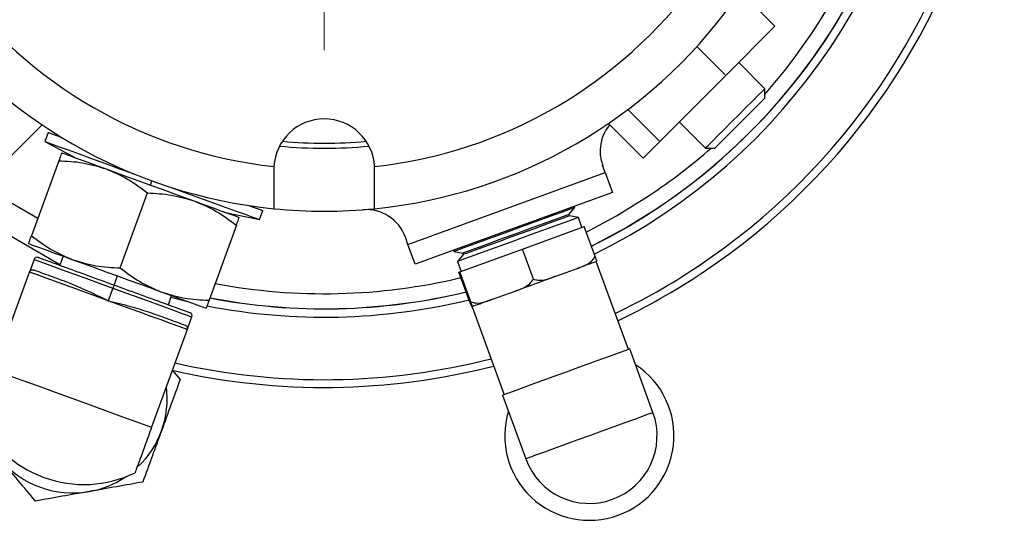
# Model space of a CAD drawing. Header units: inches. Extents: x 1.7 to 32.8, y 1.3 to 21.1.
# Tile 13 of 54: x 12.1 to 15, y 1.3 to 2.8. Entities that reach past the tile are written whole.
import ezdxf

# ---------------------------------------------------------------- set-up
doc = ezdxf.new("R2010")
doc.units = ezdxf.units.IN
doc.header["$MEASUREMENT"] = 0

# ---------------------------------------------------------------- blocks, each defined once
blk = doc.blocks.new('SW_CENTERMARKSYMBOL_1')
at = {"color": 0, "linetype": 'Continuous', "lineweight": 18}
for p, q in [((0, 0.2), (0, 1.02)), ((0, 0), (0, 0.1)), ((-0.2, 0), (-1.02, 0)), ((0, 0), (-0.1, 0)), ((0, 0), (0, -0.1)), ((0, 0), (0.1, 0)), ((0.2, 0), (1.02, 0)), ((0, -0.2), (0, -1.02))]:
    blk.add_line(p, q, dxfattribs=at)

msp = doc.modelspace()

# ---------------------------------------------------------------- linework, layer by layer
at = {"color": 7, "linetype": 'Continuous', "lineweight": 25}
for p, q in [((14.3197, 2.7636), (14.2165, 2.8668)), ((14.3197, 2.7636), (14.1735, 2.6174)), ((14.1735, 2.6174), (14.0874, 2.7034)), ((14.2894, 2.5778), (14.2116, 2.6555)), ((14.1735, 2.6174), (13.977, 2.4209)), ((14.2894, 2.5495), (14.2894, 2.5778)), ((13.977, 2.4209), (13.882, 2.5159)), ((12.0332, 2.3661), (12.1373, 2.4702)), ((13.9268, 2.3707), (13.8236, 2.4739)), ((14.0348, 2.4788), (14.1126, 2.401)), ((12.1555, 2.4476), (12.1456, 2.4205)), ((12.1456, 2.4205), (12.2365, 2.3721)), ((13.977, 2.4209), (13.9268, 2.3707)), ((14.1126, 2.401), (14.1409, 2.401)), ((12.1873, 2.3633), (12.106, 2.1399)), ((12.8279, 2.3458), (12.8277, 2.3377)), ((13.1277, 2.3377), (13.1275, 2.3458)), ((13.8143, 2.3278), (13.8066, 2.3489)), ((12.1245, 2.1907), (11.8887, 2.3268)), ((13.227, 2.114), (13.8143, 2.3278)), ((13.8143, 2.3278), (13.8357, 2.269)), ((12.4602, 2.2907), (12.4647, 2.3031)), ((12.3703, 2.0437), (12.4516, 2.2671)), ((13.8357, 2.269), (13.2484, 2.0553)), ((12.1908, 2.0534), (11.8459, 2.2526)), ((12.6838, 2.2093), (12.7846, 2.188)), ((12.7846, 2.188), (12.7944, 2.215)), ((13.7062, 2.2031), (13.7234, 2.2236)), ((13.7078, 2.1987), (13.7062, 2.2031)), ((13.7235, 2.2236), (13.722, 2.2277)), ((12.7159, 2.1709), (12.6346, 1.9475)), ((13.7342, 2.1941), (13.7078, 2.1987)), ((13.745, 2.1645), (13.7342, 2.1941)), ((13.5682, 2.1002), (13.7516, 2.1669)), ((13.7841, 2.0775), (13.7516, 2.1669)), ((13.227, 2.114), (13.2193, 2.1352)), ((13.2484, 2.0553), (13.227, 2.114)), ((13.3621, 2.0967), (13.3636, 2.0926)), ((13.3636, 2.0927), (13.39, 2.088)), ((13.3916, 2.0836), (13.3743, 2.0631)), ((13.3817, 2.0323), (13.5682, 2.1002)), ((13.39, 2.088), (13.3916, 2.0836)), ((13.6007, 2.0108), (13.5682, 2.1002)), ((12.1135, 2.0691), (12.0998, 2.0315)), ((12.2001, 2.0789), (12.1902, 2.0518)), ((13.3743, 2.0631), (13.3851, 2.0335)), ((13.8831, 1.8008), (13.7877, 2.0627)), ((11.9938, 1.7402), (12.0998, 2.0315)), ((13.3785, 2.0311), (13.3817, 2.0323)), ((13.411, 1.9418), (13.3785, 2.0311)), ((13.4142, 1.9429), (13.3817, 2.0323)), ((13.6646, 2.0179), (13.6976, 2.0299)), ((13.6976, 2.0299), (13.7306, 2.042)), ((12.3518, 1.993), (12.3617, 2.0201)), ((12.3484, 1.9836), (12.3347, 1.946)), ((13.5126, 1.9626), (13.5462, 1.9748)), ((12.5134, 1.9342), (12.5233, 1.9613)), ((12.5754, 1.9423), (12.5212, 1.9555)), ((13.479, 1.9504), (13.5126, 1.9626)), ((13.4172, 1.9279), (13.4178, 1.9281)), ((13.4178, 1.9281), (13.4184, 1.9283)), ((13.4178, 1.9281), (13.5131, 1.6662)), ((12.5696, 1.8605), (12.5833, 1.8981)), ((12.5696, 1.8605), (12.4636, 1.5692)), ((13.9564, 1.613), (13.8875, 1.8024)), ((12.5248, 1.7394), (12.5485, 1.7111)), ((13.5087, 1.6645), (13.5776, 1.4751))]:
    msp.add_line(p, q, dxfattribs=at)
at = {"color": 7, "linetype": 'Continuous', "lineweight": 25, "flags": 128}
for points in [[(14.1497, 2.438), (14.1692, 2.4576), (14.1907, 2.4791), (14.2129, 2.5012), (14.2343, 2.5226), (14.2536, 2.542), (14.2696, 2.558), (14.2813, 2.5697), (14.288, 2.5763), (14.2894, 2.5778)], [(14.2894, 2.5495), (14.2894, 2.5495), (14.2866, 2.5466), (14.2784, 2.5385), (14.2656, 2.5256), (14.249, 2.5091), (14.2299, 2.49), (14.2097, 2.4698), (14.19, 2.45), (14.1721, 2.4321)], [(12.1555, 2.4476), (12.1563, 2.4473), (12.1635, 2.4447), (12.1775, 2.4396), (12.1945, 2.4334)], [(14.1126, 2.401), (14.1143, 2.4027), (14.1214, 2.4097), (14.1334, 2.4218), (14.1497, 2.438)], [(12.1456, 2.4205), (12.1465, 2.4202), (12.1536, 2.4176), (12.1677, 2.4125), (12.1884, 2.405), (12.2153, 2.3952), (12.2478, 2.3833), (12.2851, 2.3698), (12.3265, 2.3547), (12.3709, 2.3385), (12.4087, 2.3248)], [(14.1721, 2.4321), (14.1573, 2.4174), (14.1469, 2.407), (14.1416, 2.4016), (14.1409, 2.401)], [(12.1959, 2.3869), (12.1981, 2.3861), (12.2049, 2.3836), (12.216, 2.3796), (12.2313, 2.374), (12.2505, 2.367), (12.2733, 2.3587), (12.2993, 2.3493), (12.328, 2.3388)], [(12.328, 2.3388), (12.359, 2.3275), (12.3918, 2.3156), (12.4257, 2.3033), (12.4602, 2.2907), (12.4947, 2.2782), (12.5286, 2.2658), (12.5613, 2.2539), (12.5923, 2.2426)], [(12.5215, 2.2837), (12.5593, 2.27), (12.6037, 2.2538), (12.6451, 2.2387), (12.6824, 2.2252), (12.7149, 2.2133), (12.7418, 2.2035), (12.7625, 2.196), (12.7766, 2.1909), (12.7837, 2.1883), (12.7846, 2.188)], [(13.7574, 2.1508), (13.8479, 2.1994), (13.945, 2.2595)], [(12.5923, 2.2426), (12.6211, 2.2322), (12.6471, 2.2227), (12.6698, 2.2144), (12.6891, 2.2074), (12.7043, 2.2018), (12.7155, 2.1978), (12.7222, 2.1953), (12.7245, 2.1945)], [(12.7554, 2.2292), (12.7724, 2.2231), (12.7864, 2.2179), (12.7936, 2.2153), (12.7944, 2.215)], [(13.7235, 2.2236), (13.7232, 2.2235), (13.7177, 2.2215), (13.7051, 2.2169), (13.6858, 2.2099), (13.6607, 2.2008), (13.6308, 2.1899), (13.5974, 2.1777), (13.5617, 2.1648), (13.5253, 2.1515), (13.4897, 2.1385), (13.4562, 2.1264), (13.4263, 2.1155), (13.4012, 2.1063), (13.382, 2.0993), (13.3693, 2.0947), (13.3638, 2.0927), (13.3636, 2.0926)], [(13.7062, 2.2031), (13.7041, 2.2023), (13.695, 2.199), (13.679, 2.1932), (13.6568, 2.1851), (13.6296, 2.1752), (13.5986, 2.1639), (13.5652, 2.1518), (13.531, 2.1393), (13.4976, 2.1272), (13.4666, 2.1159), (13.4394, 2.106), (13.4172, 2.0979), (13.4012, 2.0921), (13.3921, 2.0888), (13.39, 2.088)], [(13.7729, 2.1083), (13.8714, 2.161), (13.97, 2.2221)], [(13.7342, 2.1941), (13.734, 2.194), (13.7285, 2.192), (13.7158, 2.1874), (13.6966, 2.1804), (13.6715, 2.1713), (13.6416, 2.1604), (13.6081, 2.1482), (13.5725, 2.1352), (13.5361, 2.122), (13.5004, 2.109), (13.4669, 2.0968), (13.4371, 2.0859), (13.412, 2.0768), (13.3927, 2.0698), (13.3801, 2.0652), (13.3746, 2.0632), (13.3743, 2.0631)], [(13.7078, 2.1987), (13.7057, 2.198), (13.6966, 2.1947), (13.6806, 2.1888), (13.6584, 2.1808), (13.6312, 2.1709), (13.6002, 2.1596), (13.5668, 2.1474), (13.5326, 2.135), (13.4992, 2.1228), (13.4682, 2.1115), (13.4409, 2.1016), (13.4188, 2.0936), (13.4028, 2.0877), (13.3936, 2.0844), (13.3916, 2.0836)], [(12.0974, 2.1163), (12.0996, 2.1155), (12.1064, 2.113), (12.1175, 2.109), (12.1328, 2.1034), (12.152, 2.0964), (12.1748, 2.0881), (12.2008, 2.0786), (12.2295, 2.0682)], [(12.1135, 2.0691), (12.117, 2.0678), (12.1276, 2.064), (12.145, 2.0577), (12.1684, 2.0491), (12.1974, 2.0386), (12.2309, 2.0264), (12.2681, 2.0129), (12.3076, 1.9985), (12.3484, 1.9836)], [(12.2295, 2.0682), (12.2605, 2.0569), (12.2933, 2.045), (12.3272, 2.0326), (12.3617, 2.0201), (12.3962, 2.0075), (12.4301, 1.9952), (12.4628, 1.9833), (12.4938, 1.972)], [(13.7883, 2.0629), (13.7848, 2.0617), (13.7803, 2.06), (13.7745, 2.0579), (13.7677, 2.0555), (13.7599, 2.0526), (13.751, 2.0494), (13.7413, 2.0458), (13.7306, 2.042)], [(12.3347, 1.946), (12.302, 1.9579), (12.2697, 1.9697), (12.238, 1.9813), (12.2072, 1.9925), (12.1777, 2.0032), (12.1498, 2.0133), (12.1238, 2.0228), (12.0998, 2.0315)], [(13.6646, 2.0179), (13.6502, 2.0127), (13.6355, 2.0073), (13.6205, 2.0019), (13.6055, 1.9964), (13.5905, 1.991), (13.5755, 1.9855), (13.5607, 1.9801), (13.5462, 1.9748)], [(12.3518, 1.993), (12.3518, 1.9928), (12.3516, 1.9923), (12.3512, 1.9914), (12.3508, 1.9903), (12.3503, 1.9888), (12.3497, 1.9872), (12.3491, 1.9855), (12.3484, 1.9836)], [(12.3484, 1.9836), (12.3892, 1.9688), (12.4288, 1.9544), (12.4659, 1.9409), (12.4994, 1.9287), (12.5284, 1.9181), (12.5519, 1.9096), (12.5692, 1.9033), (12.5798, 1.8994), (12.5833, 1.8981)], [(12.4938, 1.972), (12.5226, 1.9615), (12.5486, 1.9521), (12.5713, 1.9438), (12.5906, 1.9368), (12.6058, 1.9312), (12.617, 1.9272), (12.6237, 1.9247), (12.626, 1.9239)], [(12.5696, 1.8605), (12.5457, 1.8693), (12.5196, 1.8787), (12.4917, 1.8889), (12.4622, 1.8996), (12.4315, 1.9108), (12.3998, 1.9224), (12.3674, 1.9341), (12.3347, 1.946)], [(13.479, 1.9504), (13.4681, 1.9464), (13.458, 1.9427), (13.4488, 1.9394), (13.4405, 1.9364), (13.4333, 1.9338), (13.4272, 1.9315), (13.4222, 1.9297), (13.4184, 1.9283)], [(13.8875, 1.8024), (13.8839, 1.8011), (13.8731, 1.7972), (13.8556, 1.7908), (13.832, 1.7822), (13.8033, 1.7718), (13.7706, 1.7599), (13.735, 1.7469), (13.6981, 1.7335), (13.6611, 1.72), (13.6256, 1.7071), (13.5928, 1.6952), (13.5641, 1.6847), (13.5406, 1.6762), (13.5231, 1.6698), (13.5123, 1.6659), (13.5087, 1.6645), (13.5087, 1.6645)], [(11.9938, 1.7402), (12.0331, 1.7259), (12.0775, 1.7098), (12.1257, 1.6922), (12.1765, 1.6737), (12.2287, 1.6547), (12.2809, 1.6357), (12.3317, 1.6172), (12.3799, 1.5997), (12.4243, 1.5836), (12.4636, 1.5692)], [(13.9564, 1.613), (13.9528, 1.6117), (13.942, 1.6078), (13.9245, 1.6014), (13.901, 1.5928), (13.8723, 1.5824), (13.8395, 1.5705), (13.804, 1.5575), (13.767, 1.5441), (13.7301, 1.5306), (13.6945, 1.5177), (13.6618, 1.5058), (13.6331, 1.4953), (13.6095, 1.4867), (13.592, 1.4804), (13.5812, 1.4765), (13.5776, 1.4751)]]:
    msp.add_lwpolyline(points, dxfattribs=at)
at = {"color": 7, "linetype": 'Continuous', "lineweight": 25}
for centre, radius, start, end in [((12.9777, 3.7127), 2.0248, 303.6511, 204.4209), ((12.9777, 3.7127), 2.0017, 303.6511, 204.3563), ((12.9777, 3.7127), 1.7905, 296.3651, 55.6022), ((12.9777, 3.7127), 1.8155, 296.2771, 55.6555), ((12.9777, 3.7127), 1.7907, 303.6511, 55.6031), ((12.9777, 3.7127), 1.7457, 318.7117, 55.0454), ((12.9777, 3.7127), 1.375, 216.2536, 263.7464), ((12.9777, 3.7127), 1.375, 276.2536, 323.7464), ((12.9777, 3.7127), 1.5, 215.7392, 264.2608), ((12.9777, 3.7127), 1.5, 275.7392, 324.2608), ((12.9777, 2.3377), 0.15, 3.1268, 176.8732), ((13.9241, 2.3917), 0.125, 140.9438, 200), ((12.9777, 3.7127), 1.3125, 264.1818, 275.8182), ((12.9777, 3.7127), 1.2975, 264.4888, 275.5112), ((12.9777, 3.7127), 1.7457, 303.6511, 311.2883), ((12.9777, 3.7127), 1.5, 264.2595, 275.7392), ((13.1019, 2.0924), 0.125, 20, 94.3815), ((12.1229, 2.0657), 0.01, 70, 160), ((12.9777, 3.7127), 2.0017, 295.6437, 303.6511), ((12.9777, 3.7127), 2.0248, 295.5791, 303.6511), ((12.9777, 3.7127), 1.7457, 259.2716, 283.4707), ((12.9777, 3.7127), 1.7905, 259.0374, 283.6349), ((12.9777, 3.7127), 1.7907, 259.0366, 283.6355), ((12.9777, 3.7127), 1.8155, 258.9295, 283.7229), ((12.5739, 1.9015), 0.01, 340, 70), ((12.9777, 3.7127), 2.0017, 257.1746, 284.3563), ((12.9777, 3.7127), 2.0248, 257.0924, 284.4209), ((13.767, 1.5441), 0.252, 290, 56.8699), ((12.2287, 1.6547), 0.2812, 340, 7.266), ((13.767, 1.5441), 0.252, 163.1301, 290), ((13.767, 1.5441), 0.2016, 200, 20), ((12.2624, 1.7474), 0.3486, 204.1822, 295.8178), ((12.2287, 1.6547), 0.2813, 314.1623, 340), ((12.2287, 1.6547), 0.2813, 220, 280), ((12.2287, 1.6547), 0.2813, 280, 303.8715)]:
    msp.add_arc(centre, radius, start, end, dxfattribs=at)
for points, knots in [([(12.1959, 2.3869), (12.1955, 2.3857), (12.1946, 2.3833), (12.1897, 2.37), (12.1873, 2.3633)], [0, 0, 0, 0, 0.494511, 1, 1, 1, 1]), ([(12.1873, 2.3633), (12.2112, 2.3621), (12.2593, 2.3596), (12.305, 2.3458), (12.328, 2.3388)], [0, 0, 0, 0, 0.495458, 1, 1, 1, 1]), ([(12.328, 2.3388), (12.3497, 2.3296), (12.3936, 2.3109), (12.4321, 2.2818), (12.4516, 2.2671)], [0, 0, 0, 0, 0.494511, 1, 1, 1, 1]), ([(12.8277, 2.3377), (12.8277, 2.3318), (12.8277, 2.312), (12.8277, 2.2796), (12.8277, 2.247), (12.8277, 2.2256), (12.8277, 2.2202), (12.8277, 2.2202), (12.8277, 2.2202)], [0, 0, 0, 0, 0.093337, 0.318379, 0.543455, 0.767689, 0.990808, 1, 1, 1, 1]), ([(13.1277, 2.2202), (13.1277, 2.2205), (13.1277, 2.2214), (13.1277, 2.2327), (13.1277, 2.2585), (13.1277, 2.2899), (13.1277, 2.3173), (13.1277, 2.3318), (13.1277, 2.3377)], [0, 0, 0, 0, 0.099328, 0.321471, 0.543894, 0.76718, 0.906737, 1, 1, 1, 1]), ([(12.4516, 2.2671), (12.4754, 2.2659), (12.5236, 2.2634), (12.5693, 2.2496), (12.5923, 2.2426)], [0, 0, 0, 0, 0.495458, 1, 1, 1, 1]), ([(12.5923, 2.2426), (12.614, 2.2334), (12.6579, 2.2147), (12.6964, 2.1856), (12.7159, 2.1709)], [0, 0, 0, 0, 0.494511, 1, 1, 1, 1]), ([(12.7159, 2.1709), (12.7183, 2.1775), (12.7231, 2.1908), (12.724, 2.1933), (12.7245, 2.1945)], [0, 0, 0, 0, 0.495458, 1, 1, 1, 1]), ([(12.0974, 2.1163), (12.0978, 2.1175), (12.0987, 2.1199), (12.1035, 2.1332), (12.106, 2.1399)], [0, 0, 0, 0, 0.494511, 1, 1, 1, 1]), ([(12.106, 2.1399), (12.125, 2.1255), (12.1635, 2.0964), (12.2074, 2.0776), (12.2295, 2.0682)], [0, 0, 0, 0, 0.495458, 1, 1, 1, 1]), ([(12.1263, 2.0751), (12.127, 2.0748), (12.1285, 2.0743), (12.1411, 2.0697), (12.1619, 2.0622), (12.1912, 2.0515), (12.2273, 2.0384), (12.2677, 2.0236), (12.3097, 2.0083), (12.3381, 1.998), (12.3518, 1.993)], [0, 0, 0, 0, 0.116516, 0.240011, 0.368641, 0.5, 0.631359, 0.759989, 0.883484, 1, 1, 1, 1]), ([(12.2295, 2.0682), (12.2521, 2.0613), (12.2978, 2.0474), (12.3459, 2.0449), (12.3703, 2.0437)], [0, 0, 0, 0, 0.49451, 1, 1, 1, 1]), ([(13.7306, 2.042), (13.7317, 2.0423), (13.7422, 2.0462), (13.7583, 2.053), (13.7759, 2.0645), (13.7818, 2.0739), (13.7841, 2.0775)], [0, 0, 0, 0, 0.052874, 0.517957, 0.809654, 1, 1, 1, 1]), ([(13.7841, 2.0775), (13.785, 2.0749), (13.788, 2.0661), (13.7885, 2.0635), (13.7883, 2.0631), (13.7883, 2.0629)], [0, 0, 0, 0, 0.2043552, 0.6733605, 1, 1, 1, 1]), ([(12.0998, 2.0315), (12.1001, 2.0321), (12.1006, 2.0333), (12.1018, 2.0349), (12.1033, 2.0363), (12.1055, 2.0375), (12.1079, 2.0381), (12.1104, 2.0381), (12.1119, 2.0377), (12.1126, 2.0375)], [0, 0, 0, 0, 0.1180035, 0.2401075, 0.3669835, 0.4992351, 0.7092284, 0.8445753, 1, 1, 1, 1]), ([(12.2185, 1.999), (12.1991, 2.006), (12.1602, 2.0202), (12.1285, 2.0317), (12.1126, 2.0375)], [0, 0, 0, 0, 0.5, 1, 1, 1, 1]), ([(12.3703, 2.0437), (12.3893, 2.0293), (12.4278, 2.0002), (12.4717, 1.9814), (12.4938, 1.972)], [0, 0, 0, 0, 0.495458, 1, 1, 1, 1]), ([(12.2185, 1.999), (12.2365, 1.9916), (12.264, 1.9804), (12.3037, 1.9612), (12.3244, 1.9511), (12.3347, 1.946)], [0, 0, 0, 0, 0.48321, 0.74126, 1, 1, 1, 1]), ([(13.5462, 1.9748), (13.5473, 1.9752), (13.558, 1.9792), (13.5743, 1.986), (13.5923, 1.9977), (13.5983, 2.0071), (13.6007, 2.0108)], [0, 0, 0, 0, 0.052874, 0.517959, 0.809656, 1, 1, 1, 1]), ([(13.6007, 2.0108), (13.6052, 2.0094), (13.6199, 2.005), (13.6418, 2.0101), (13.6579, 2.0156), (13.6646, 2.0179)], [0, 0, 0, 0, 0.204334, 0.673301, 1, 1, 1, 1]), ([(12.3518, 1.993), (12.3656, 1.988), (12.3939, 1.9777), (12.4359, 1.9624), (12.4764, 1.9477), (12.5124, 1.9346), (12.5418, 1.9239), (12.5626, 1.9163), (12.5751, 1.9118), (12.5766, 1.9112), (12.5773, 1.9109)], [0, 0, 0, 0, 0.116516, 0.240011, 0.368641, 0.5, 0.631359, 0.759989, 0.883484, 1, 1, 1, 1]), ([(12.4938, 1.972), (12.5164, 1.9651), (12.562, 1.9512), (12.6102, 1.9487), (12.6346, 1.9475)], [0, 0, 0, 0, 0.494511, 1, 1, 1, 1]), ([(12.3347, 1.946), (12.3573, 1.9406), (12.4009, 1.93), (12.4392, 1.9178), (12.4578, 1.9119)], [0, 0, 0, 0, 0.516199, 1, 1, 1, 1]), ([(12.6346, 1.9475), (12.6322, 1.9409), (12.6273, 1.9276), (12.6264, 1.9251), (12.626, 1.9239)], [0, 0, 0, 0, 0.495458, 1, 1, 1, 1]), ([(13.411, 1.9418), (13.4121, 1.9392), (13.4154, 1.9305), (13.4167, 1.9282), (13.4171, 1.928), (13.4172, 1.9279)], [0, 0, 0, 0, 0.204358, 0.673364, 1, 1, 1, 1]), ([(13.4142, 1.9429), (13.4187, 1.9416), (13.4336, 1.9372), (13.4559, 1.9424), (13.4723, 1.9481), (13.479, 1.9504)], [0, 0, 0, 0, 0.204335, 0.673302, 1, 1, 1, 1]), ([(13.4184, 1.9283), (13.4184, 1.9283), (13.4185, 1.9284), (13.4185, 1.9293), (13.4172, 1.934), (13.415, 1.9404), (13.4142, 1.9429)], [0, 0, 0, 0, 0.0529768, 0.518035, 0.8097195, 1, 1, 1, 1]), ([(12.4578, 1.9119), (12.4772, 1.9048), (12.516, 1.8907), (12.5478, 1.8791), (12.5637, 1.8733)], [0, 0, 0, 0, 0.5, 1, 1, 1, 1]), ([(12.5637, 1.8733), (12.5644, 1.873), (12.5657, 1.8724), (12.5677, 1.8708), (12.5692, 1.8688), (12.57, 1.8664), (12.5703, 1.8644), (12.5702, 1.8624), (12.5698, 1.8611), (12.5696, 1.8605)], [0, 0, 0, 0, 0.155401, 0.290744, 0.500769, 0.633005, 0.759874, 0.881989, 1, 1, 1, 1]), ([(12.5485, 1.7111), (12.5395, 1.6863), (12.5213, 1.6363), (12.5025, 1.5846), (12.493, 1.5585)], [0, 0, 0, 0, 0.495458, 1, 1, 1, 1]), ([(12.4636, 1.5692), (12.4572, 1.5515), (12.4442, 1.5159), (12.4279, 1.4711), (12.4165, 1.4397), (12.415, 1.4356), (12.4142, 1.4336)], [0, 0, 0, 0, 0.25, 0.5, 0.75, 1, 1, 1, 1]), ([(12.493, 1.5585), (12.4837, 1.533), (12.4649, 1.4813), (12.4467, 1.4312), (12.4374, 1.406)], [0, 0, 0, 0, 0.49451, 1, 1, 1, 1]), ([(12.1176, 1.3496), (12.1007, 1.3698), (12.0665, 1.4105), (12.0311, 1.4527), (12.0132, 1.4739)], [0, 0, 0, 0, 0.495458, 1, 1, 1, 1]), ([(12.4374, 1.406), (12.4115, 1.4014), (12.3591, 1.3921), (12.3049, 1.3826), (12.2775, 1.3778)], [0, 0, 0, 0, 0.495458, 1, 1, 1, 1]), ([(12.2775, 1.3778), (12.2507, 1.373), (12.1966, 1.3635), (12.1441, 1.3542), (12.1176, 1.3496)], [0, 0, 0, 0, 0.494511, 1, 1, 1, 1])]:
    msp.add_open_spline(points, degree=3, knots=knots, dxfattribs=at)

# ---------------------------------------------------------------- block references
at = {"color": 7, "linetype": 'Continuous', "lineweight": 18}
msp.add_blockref('SW_CENTERMARKSYMBOL_1', (12.9777, 3.7127), dxfattribs=at)

doc.saveas('drawing.dxf')
